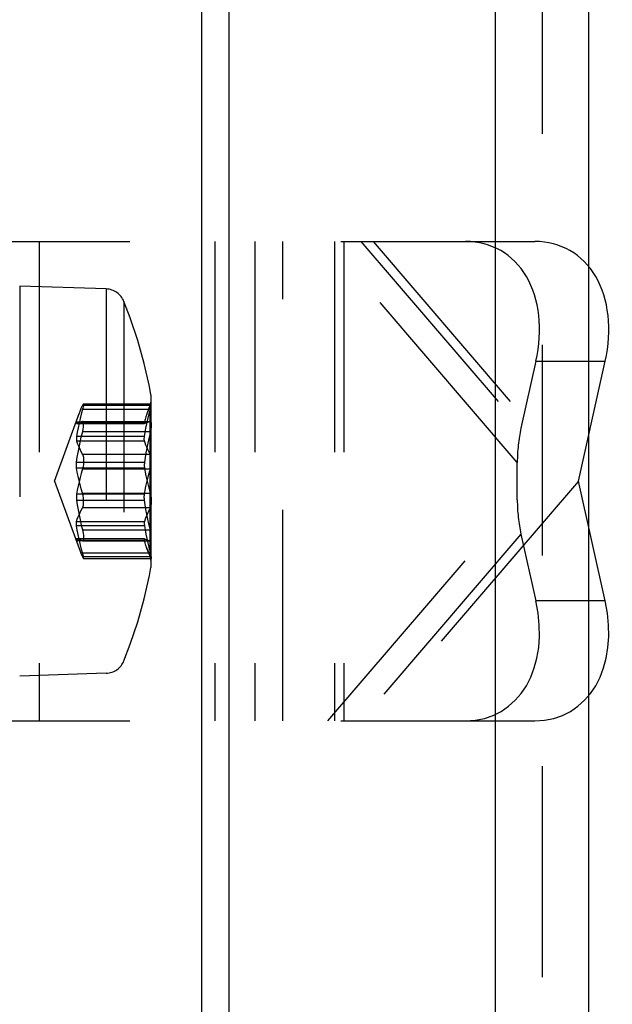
# Model space of a CAD drawing. Header units: inches. Extents: x 0 to 37.8, y 0 to 24.4.
# Tile 34 of 38: x 21.079 to 21.663, y 12.073 to 13.043. Entities that reach past the tile are written whole.
import ezdxf

# ---------------------------------------------------------------- set-up
doc = ezdxf.new("R2010")
doc.units = ezdxf.units.IN
doc.header["$LTSCALE"] = 2.077778
doc.header["$MEASUREMENT"] = 0
doc.linetypes.add('HIDDEN', pattern=[0.2, 0.1, -0.1])
doc.layers.get('0').update_dxf_attribs({"linetype": 'CONTINUOUS'})
doc.layers.add('DEFAULT_2', color=8, linetype='HIDDEN')
doc.layers.add('DOOR_ASSEMBLY', color=7, linetype='CONTINUOUS')

msp = doc.modelspace()

# ---------------------------------------------------------------- linework, layer by layer
at = {"color": 3, "linetype": 'Continuous'}
for p, q in [((21.63962, 8.65038), (21.63962, 16.52656)), ((21.5477, 8.71399), (21.5477, 16.46295)), ((21.28475, 16.14962), (21.28475, 9.02732))]:
    msp.add_line(p, q, dxfattribs=at)
at = {"layer": 'DEFAULT_2', "color": 8, "linetype": 'HIDDEN'}
msp.add_line((21.59366, 16.46295), (21.59366, 8.71399), dxfattribs=at)
at = {"layer": 'DOOR_ASSEMBLY', "color": 3, "linetype": 'Continuous'}
msp.add_line((21.25813, 8.76847), (21.25813, 16.40847), dxfattribs=at)
at = {"layer": 'DOOR_ASSEMBLY', "color": 8, "linetype": 'HIDDEN'}
for p, q in [((20.97963, 12.82469), (21.5865, 12.82469)), ((21.09774, 12.82469), (21.09774, 12.35225)), ((21.27097, 12.82469), (21.27097, 12.35225)), ((21.31034, 12.82469), (21.31034, 12.35225)), ((21.33797, 12.35225), (21.33797, 12.82469)), ((21.56917, 12.60694), (21.38255, 12.82469)), ((21.38908, 12.82469), (21.38908, 12.35225)), ((21.39829, 12.82469), (21.39829, 12.35225)), ((21.41504, 12.82469), (21.57281, 12.6406)), ((21.42704, 12.82469), (21.62949, 12.58847)), ((21.07871, 12.78071), (21.07871, 12.39624)), ((21.16387, 12.77787), (21.07871, 12.78071)), ((21.16387, 12.77787), (21.16387, 12.39907)), ((21.18147, 12.76556), (21.18147, 12.41138)), ((21.58753, 12.70658), (21.57281, 12.6406)), ((21.58753, 12.70658), (21.65584, 12.70658)), ((21.62949, 12.58847), (21.65584, 12.70658)), ((21.20813, 12.67358), (21.20813, 12.50336)), ((21.20845, 12.5069), (21.20845, 12.67004)), ((21.20758, 12.66315), (21.14068, 12.66315)), ((21.14068, 12.65926), (21.20758, 12.65926)), ((21.14164, 12.66476), (21.20821, 12.66476)), ((21.20423, 12.65498), (21.20727, 12.66331)), ((21.20727, 12.51363), (21.20727, 12.66331)), ((21.1131, 12.58847), (21.13731, 12.655)), ((21.13481, 12.64688), (21.20174, 12.64688)), ((21.14084, 12.64731), (21.14068, 12.64729)), ((21.14068, 12.64729), (21.20758, 12.64729)), ((21.14082, 12.64731), (21.20768, 12.64731)), ((21.20727, 12.6472), (21.20758, 12.64729)), ((21.20758, 12.64729), (21.2077, 12.64731)), ((21.13481, 12.6453), (21.13473, 12.64528)), ((21.13475, 12.64528), (21.20168, 12.64528)), ((21.20174, 12.6453), (21.13481, 12.6453)), ((21.20166, 12.64528), (21.20174, 12.6453)), ((21.20174, 12.63256), (21.13481, 12.63256)), ((21.13481, 12.62812), (21.20174, 12.62812)), ((21.20758, 12.63693), (21.14068, 12.63693)), ((21.20758, 12.6147), (21.14068, 12.6147)), ((21.13481, 12.60723), (21.20174, 12.60723)), ((21.20174, 12.60121), (21.13481, 12.60121)), ((21.14068, 12.60043), (21.20758, 12.60043)), ((21.56917, 12.57), (21.56917, 12.60694)), ((21.1131, 12.58847), (21.13731, 12.52194)), ((21.62949, 12.58847), (21.42704, 12.35225)), ((21.65584, 12.47036), (21.62949, 12.58847)), ((21.20174, 12.57573), (21.13481, 12.57573)), ((21.13481, 12.56971), (21.20174, 12.56971)), ((21.14068, 12.57651), (21.20758, 12.57651)), ((21.38255, 12.35225), (21.56917, 12.57)), ((21.20758, 12.56224), (21.14068, 12.56224)), ((21.13481, 12.54882), (21.20174, 12.54882)), ((21.20174, 12.54438), (21.13481, 12.54438)), ((21.20758, 12.54001), (21.14068, 12.54001)), ((21.13481, 12.53164), (21.13473, 12.53166)), ((21.13475, 12.53166), (21.20168, 12.53166)), ((21.20174, 12.53164), (21.13481, 12.53164)), ((21.20166, 12.53166), (21.20174, 12.53164)), ((21.57281, 12.53634), (21.41504, 12.35225)), ((21.57281, 12.53634), (21.58753, 12.47036)), ((21.13481, 12.53006), (21.20174, 12.53006)), ((21.14068, 12.52965), (21.20758, 12.52965)), ((21.14084, 12.52963), (21.14068, 12.52965)), ((21.14082, 12.52963), (21.20768, 12.52963)), ((21.20423, 12.52196), (21.20727, 12.51363)), ((21.20727, 12.52974), (21.20758, 12.52965)), ((21.20758, 12.52965), (21.20771, 12.52963)), ((21.14068, 12.51769), (21.20758, 12.51769)), ((21.20758, 12.51379), (21.14068, 12.51379)), ((21.14164, 12.51218), (21.20821, 12.51218)), ((21.65584, 12.47036), (21.58753, 12.47036)), ((21.16387, 12.39907), (21.07871, 12.39624)), ((20.97963, 12.35225), (21.5865, 12.35225))]:
    msp.add_line(p, q, dxfattribs=at)
for points in [[(21.20813, 12.67359), (21.2066, 12.6816), (21.20142, 12.70446), (21.19511, 12.72704), (21.18769, 12.74929), (21.18147, 12.76556)], [(21.14068, 12.65926), (21.13943, 12.65462), (21.13828, 12.65006), (21.13724, 12.64557), (21.13631, 12.64116), (21.1355, 12.63683), (21.13481, 12.63256)], [(21.13726, 12.65485), (21.13828, 12.65755), (21.13943, 12.66033), (21.14068, 12.66315)], [(21.14068, 12.66315), (21.141, 12.66384), (21.14127, 12.66434), (21.14148, 12.66464), (21.14164, 12.66476)], [(21.14164, 12.66476), (21.14172, 12.66468), (21.14176, 12.6644), (21.14172, 12.66394), (21.14163, 12.6633), (21.14147, 12.6625), (21.14126, 12.66155), (21.141, 12.66046), (21.14068, 12.65926)], [(21.20727, 12.6624), (21.20609, 12.65971), (21.20502, 12.65706), (21.20418, 12.65484)], [(21.20609, 12.6536), (21.20732, 12.65822), (21.20738, 12.65843), (21.20743, 12.65863), (21.20748, 12.65884), (21.20753, 12.65905), (21.20758, 12.65926)], [(21.20758, 12.66315), (21.20753, 12.66303), (21.20748, 12.6629), (21.20743, 12.66277), (21.20738, 12.66265), (21.20732, 12.66252), (21.20727, 12.6624)], [(21.20758, 12.65926), (21.20783, 12.66044), (21.20801, 12.66153), (21.20813, 12.66249), (21.2082, 12.6633), (21.20824, 12.66395), (21.20825, 12.66441), (21.20824, 12.66468), (21.20821, 12.66476)], [(21.20821, 12.66476), (21.2082, 12.66476), (21.20813, 12.66463), (21.20801, 12.66432), (21.20782, 12.66382), (21.20758, 12.66315)], [(21.13473, 12.64528), (21.13469, 12.64529), (21.13462, 12.64539), (21.13459, 12.6456), (21.13462, 12.64593), (21.13469, 12.64636), (21.13481, 12.64688)], [(21.13481, 12.64688), (21.1355, 12.64948), (21.13631, 12.65213), (21.13726, 12.65485)], [(21.14068, 12.64729), (21.13943, 12.64695), (21.13828, 12.64661), (21.13724, 12.64627), (21.13631, 12.64594), (21.1355, 12.64562), (21.13481, 12.6453)], [(21.14133, 12.64008), (21.14152, 12.64135), (21.14166, 12.64255), (21.14173, 12.64365), (21.14175, 12.64463), (21.14172, 12.64549), (21.14162, 12.64619), (21.14146, 12.64673), (21.14126, 12.6471), (21.14099, 12.64729), (21.14084, 12.64731)], [(21.20174, 12.64688), (21.20162, 12.64636), (21.20155, 12.64593), (21.20152, 12.6456), (21.20155, 12.64539), (21.20162, 12.64529), (21.20166, 12.64528)], [(21.20418, 12.65484), (21.20404, 12.65445), (21.20316, 12.65189), (21.20239, 12.64937), (21.20174, 12.64688)], [(21.20174, 12.63256), (21.20239, 12.63663), (21.20316, 12.64077), (21.20404, 12.64498), (21.20502, 12.64925), (21.20609, 12.6536)], [(21.20174, 12.6453), (21.20239, 12.64561), (21.20316, 12.64592), (21.20404, 12.64623), (21.20502, 12.64655), (21.20609, 12.64687), (21.20727, 12.6472)], [(21.2077, 12.64731), (21.20782, 12.64729), (21.20799, 12.64711), (21.20811, 12.64675), (21.20819, 12.64622), (21.20823, 12.64551), (21.20825, 12.64465), (21.20825, 12.64366), (21.20821, 12.64255), (21.20815, 12.64135), (21.20804, 12.64008)], [(21.13481, 12.60723), (21.1355, 12.61198), (21.13631, 12.6168), (21.13724, 12.62171), (21.13828, 12.6267), (21.13943, 12.63177), (21.14081, 12.63746)], [(21.14081, 12.63746), (21.14093, 12.63799), (21.14104, 12.63852), (21.14115, 12.63904), (21.14124, 12.63956), (21.14133, 12.64008)], [(21.20804, 12.64008), (21.20799, 12.63955), (21.20793, 12.63903), (21.20786, 12.63851), (21.20778, 12.63798), (21.20768, 12.63745), (21.20758, 12.63693)], [(21.13481, 12.63256), (21.13469, 12.63164), (21.13462, 12.63078), (21.13459, 12.62998), (21.13462, 12.62927), (21.13469, 12.62865), (21.13481, 12.62812)], [(21.13481, 12.62812), (21.1355, 12.62598), (21.13631, 12.6238), (21.13724, 12.62158), (21.13828, 12.61932), (21.13943, 12.61703), (21.14068, 12.6147)], [(21.20174, 12.62812), (21.20162, 12.62865), (21.20155, 12.62927), (21.20152, 12.62998), (21.20155, 12.63078), (21.20162, 12.63164), (21.20174, 12.63256)], [(21.20609, 12.63063), (21.20502, 12.6258), (21.20404, 12.62105), (21.20316, 12.61637), (21.20239, 12.61176), (21.20174, 12.60723)], [(21.20727, 12.61532), (21.20609, 12.61754), (21.20502, 12.61973), (21.20404, 12.62188), (21.20316, 12.62399), (21.20239, 12.62607), (21.20174, 12.62812)], [(21.20758, 12.63693), (21.20753, 12.6367), (21.20748, 12.63647), (21.20743, 12.63624), (21.20738, 12.63601), (21.20732, 12.63578), (21.20609, 12.63063)], [(21.14068, 12.6147), (21.14099, 12.614), (21.14125, 12.61314), (21.14146, 12.61216), (21.14162, 12.61106), (21.14172, 12.60987), (21.14176, 12.60861), (21.14173, 12.6073), (21.14166, 12.60597), (21.14152, 12.60463), (21.14133, 12.60331)], [(21.20758, 12.6147), (21.20753, 12.6148), (21.20748, 12.61491), (21.20743, 12.61501), (21.20738, 12.61511), (21.20732, 12.61522), (21.20727, 12.61532)], [(21.20805, 12.60331), (21.20815, 12.60464), (21.20822, 12.60599), (21.20825, 12.60735), (21.20825, 12.60867), (21.20824, 12.60995), (21.2082, 12.61114), (21.20812, 12.61223), (21.208, 12.6132), (21.20782, 12.61403), (21.20758, 12.6147)], [(21.13459, 12.60409), (21.1346, 12.6046), (21.13462, 12.60512), (21.13465, 12.60564), (21.13469, 12.60617), (21.13474, 12.6067), (21.13481, 12.60723)], [(21.13481, 12.60121), (21.13474, 12.60166), (21.13469, 12.60213), (21.13465, 12.6026), (21.13462, 12.60308), (21.1346, 12.60358), (21.13459, 12.60409)], [(21.14068, 12.57651), (21.13943, 12.5808), (21.13828, 12.58502), (21.13724, 12.58917), (21.13631, 12.59325), (21.1355, 12.59727), (21.13481, 12.60121)], [(21.14068, 12.60043), (21.13943, 12.59614), (21.13828, 12.59192), (21.13724, 12.58777), (21.13631, 12.58369), (21.1355, 12.57968), (21.13481, 12.57573)], [(21.14133, 12.60331), (21.14124, 12.60281), (21.14114, 12.60231), (21.14104, 12.60182), (21.14093, 12.60135), (21.14081, 12.60088), (21.14068, 12.60043)], [(21.20174, 12.60723), (21.20167, 12.6067), (21.20162, 12.60617), (21.20158, 12.60565), (21.20155, 12.60512), (21.20153, 12.6046), (21.20152, 12.60409)], [(21.20152, 12.60409), (21.20153, 12.60358), (21.20155, 12.60309), (21.20158, 12.6026), (21.20162, 12.60212), (21.20167, 12.60166), (21.20174, 12.60121)], [(21.20174, 12.60121), (21.20239, 12.59744), (21.20316, 12.59361), (21.20404, 12.58972), (21.20502, 12.58577), (21.20609, 12.58174), (21.20732, 12.57747)], [(21.20609, 12.5952), (21.20732, 12.59947), (21.20738, 12.59967), (21.20743, 12.59986), (21.20748, 12.60005), (21.20753, 12.60024), (21.20758, 12.60043)], [(21.20758, 12.60043), (21.20769, 12.60088), (21.20778, 12.60134), (21.20786, 12.60181), (21.20793, 12.6023), (21.208, 12.6028), (21.20805, 12.60331)], [(21.20174, 12.57573), (21.20239, 12.5795), (21.20316, 12.58333), (21.20404, 12.58722), (21.20502, 12.59118), (21.20609, 12.5952)], [(21.13481, 12.57573), (21.13474, 12.57528), (21.13469, 12.57482), (21.13465, 12.57434), (21.13462, 12.57386), (21.1346, 12.57336), (21.13459, 12.57285)], [(21.13459, 12.57285), (21.1346, 12.57234), (21.13462, 12.57182), (21.13465, 12.5713), (21.13469, 12.57077), (21.13474, 12.57024), (21.13481, 12.56971)], [(21.13481, 12.56971), (21.1355, 12.56496), (21.13631, 12.56014), (21.13724, 12.55523), (21.13828, 12.55025), (21.13943, 12.54517)], [(21.14133, 12.57363), (21.14124, 12.57414), (21.14115, 12.57463), (21.14104, 12.57512), (21.14093, 12.57559), (21.14081, 12.57606), (21.14068, 12.57651)], [(21.14068, 12.56224), (21.14099, 12.56295), (21.14126, 12.5638), (21.14147, 12.56478), (21.14162, 12.56588), (21.14172, 12.56707), (21.14175, 12.56834), (21.14173, 12.56964), (21.14166, 12.57098), (21.14152, 12.57232), (21.14133, 12.57363)], [(21.20152, 12.57285), (21.20153, 12.57336), (21.20154, 12.57386), (21.20157, 12.57434), (21.20162, 12.57482), (21.20167, 12.57528), (21.20174, 12.57573)], [(21.20174, 12.56971), (21.20167, 12.57024), (21.20162, 12.57077), (21.20157, 12.5713), (21.20154, 12.57182), (21.20153, 12.57234), (21.20152, 12.57285)], [(21.20732, 12.54117), (21.20609, 12.54631), (21.20502, 12.55114), (21.20404, 12.5559), (21.20316, 12.56057), (21.20239, 12.56518), (21.20174, 12.56971)], [(21.20732, 12.57747), (21.20738, 12.57728), (21.20743, 12.57708), (21.20748, 12.57689), (21.20753, 12.5767), (21.20758, 12.57651)], [(21.20758, 12.57651), (21.20768, 12.57606), (21.20778, 12.57561), (21.20786, 12.57513), (21.20793, 12.57464), (21.20799, 12.57414), (21.20804, 12.57363)], [(21.20804, 12.57363), (21.20815, 12.5723), (21.20821, 12.57095), (21.20825, 12.5696), (21.20825, 12.56827), (21.20823, 12.567), (21.20819, 12.5658), (21.20811, 12.56471), (21.20799, 12.56374), (21.20782, 12.56292), (21.20758, 12.56224)], [(21.13481, 12.54882), (21.1355, 12.55096), (21.13631, 12.55315), (21.13724, 12.55536), (21.13828, 12.55762), (21.13943, 12.55991), (21.14068, 12.56224)], [(21.20727, 12.56162), (21.20609, 12.5594), (21.20502, 12.55721), (21.20404, 12.55506), (21.20316, 12.55295), (21.20239, 12.55087), (21.20174, 12.54882)], [(21.20758, 12.56224), (21.20753, 12.56214), (21.20748, 12.56204), (21.20743, 12.56193), (21.20738, 12.56183), (21.20732, 12.56172), (21.20727, 12.56162)], [(21.13481, 12.54438), (21.13469, 12.5453), (21.13462, 12.54616), (21.13459, 12.54696), (21.13462, 12.54767), (21.13469, 12.54829), (21.13481, 12.54882)], [(21.14068, 12.51769), (21.13943, 12.52232), (21.13828, 12.52688), (21.13724, 12.53137), (21.13631, 12.53578), (21.1355, 12.54011), (21.13481, 12.54438)], [(21.13943, 12.54517), (21.14081, 12.53948), (21.14093, 12.53895), (21.14104, 12.53842), (21.14114, 12.5379), (21.14124, 12.53738), (21.14133, 12.53687)], [(21.20174, 12.54882), (21.20162, 12.54829), (21.20155, 12.54767), (21.20152, 12.54696), (21.20155, 12.54616), (21.20162, 12.5453), (21.20174, 12.54438)], [(21.20174, 12.54438), (21.20239, 12.54031), (21.20316, 12.53617), (21.20404, 12.53196), (21.20502, 12.52769), (21.20609, 12.52334), (21.20732, 12.51872)], [(21.20758, 12.54001), (21.20753, 12.54024), (21.20748, 12.54048), (21.20743, 12.54071), (21.20738, 12.54094), (21.20732, 12.54117)], [(21.20805, 12.53687), (21.208, 12.53738), (21.20793, 12.53791), (21.20786, 12.53843), (21.20778, 12.53896), (21.20769, 12.53949), (21.20758, 12.54001)], [(21.13473, 12.53166), (21.13469, 12.53165), (21.13462, 12.53155), (21.13459, 12.53134), (21.13462, 12.53102), (21.13469, 12.53059), (21.13481, 12.53006)], [(21.14068, 12.52965), (21.13943, 12.52999), (21.13828, 12.53033), (21.13724, 12.53067), (21.13631, 12.531), (21.1355, 12.53132), (21.13481, 12.53164)], [(21.14133, 12.53687), (21.14152, 12.53559), (21.14166, 12.53439), (21.14173, 12.53329), (21.14176, 12.53231), (21.14171, 12.53146), (21.14162, 12.53075), (21.14146, 12.53021), (21.14125, 12.52984), (21.14099, 12.52965), (21.14084, 12.52963)], [(21.20174, 12.53006), (21.20162, 12.53059), (21.20155, 12.53102), (21.20152, 12.53134), (21.20155, 12.53155), (21.20162, 12.53165), (21.20166, 12.53166)], [(21.20174, 12.53164), (21.20239, 12.53133), (21.20316, 12.53103), (21.20404, 12.53071), (21.20502, 12.53039), (21.20609, 12.53007), (21.20727, 12.52974)], [(21.20771, 12.52963), (21.20782, 12.52965), (21.208, 12.52983), (21.20812, 12.53019), (21.2082, 12.53072), (21.20824, 12.53143), (21.20825, 12.53228), (21.20825, 12.53328), (21.20822, 12.53439), (21.20815, 12.53559), (21.20805, 12.53687)], [(21.13481, 12.53006), (21.1355, 12.52746), (21.13631, 12.52481), (21.13726, 12.52209)], [(21.13726, 12.52209), (21.13828, 12.51939), (21.13943, 12.51661), (21.14068, 12.51379)], [(21.20418, 12.5221), (21.20404, 12.52249), (21.20316, 12.52505), (21.20239, 12.52758), (21.20174, 12.53006)], [(21.20727, 12.51454), (21.20609, 12.51724), (21.20502, 12.51988), (21.20418, 12.5221)], [(21.14164, 12.51218), (21.14172, 12.51227), (21.14176, 12.51254), (21.14172, 12.513), (21.14163, 12.51364), (21.14147, 12.51444), (21.14126, 12.51539), (21.141, 12.51648), (21.14068, 12.51769)], [(21.14068, 12.51379), (21.141, 12.5131), (21.14127, 12.5126), (21.14148, 12.5123), (21.14164, 12.51218)], [(21.20758, 12.51379), (21.20753, 12.51391), (21.20748, 12.51404), (21.20743, 12.51417), (21.20738, 12.51429), (21.20732, 12.51442), (21.20727, 12.51454)], [(21.20732, 12.51872), (21.20738, 12.51852), (21.20743, 12.51831), (21.20748, 12.5181), (21.20753, 12.51789), (21.20758, 12.51769)], [(21.20758, 12.51769), (21.20783, 12.5165), (21.20801, 12.51541), (21.20813, 12.51445), (21.2082, 12.51364), (21.20824, 12.51299), (21.20825, 12.51253), (21.20824, 12.51226), (21.20821, 12.51218)], [(21.20821, 12.51218), (21.2082, 12.51218), (21.20813, 12.51231), (21.20801, 12.51262), (21.20782, 12.51312), (21.20758, 12.51379)], [(21.18147, 12.41138), (21.18768, 12.42764), (21.1951, 12.44988), (21.20141, 12.47245), (21.20659, 12.4953), (21.20813, 12.50336)]]:
    msp.add_lwpolyline(points, dxfattribs=at)
for centre, start, end in [((21.16321, 12.75819), 21.9758, 88.09085), ((21.18877, 12.67005), 340, 10.36167), ((21.18877, 12.5069), 349.63833, 20), ((21.16321, 12.41875), 271.90915, 338.0242)]:
    msp.add_arc(centre, 0.01969, start, end, dxfattribs=at)
for centre, major_axis, ratio, start_param, end_param in [((21.49185, 12.70658), (0.05927, 0.11006), 0.723199, -1.199375, 0.371422), ((21.56016, 12.70658), (0.05927, 0.11006), 0.723199, -1.199375, 0.371422), ((21.62949, 12.60694), (0, 0.09843), 0.612836, 1.22173, 1.570796), ((21.62949, 12.57), (0, 0.09843), 0.612836, -4.712389, -4.363323), ((21.49185, 12.47036), (-0.05927, 0.11006), 0.723199, -3.513014, -1.942218), ((21.56016, 12.47036), (-0.05927, 0.11006), 0.723199, -3.513014, -1.942218)]:
    msp.add_ellipse(centre, major_axis=major_axis, ratio=ratio, start_param=start_param, end_param=end_param, dxfattribs=at)

doc.saveas('drawing.dxf')
